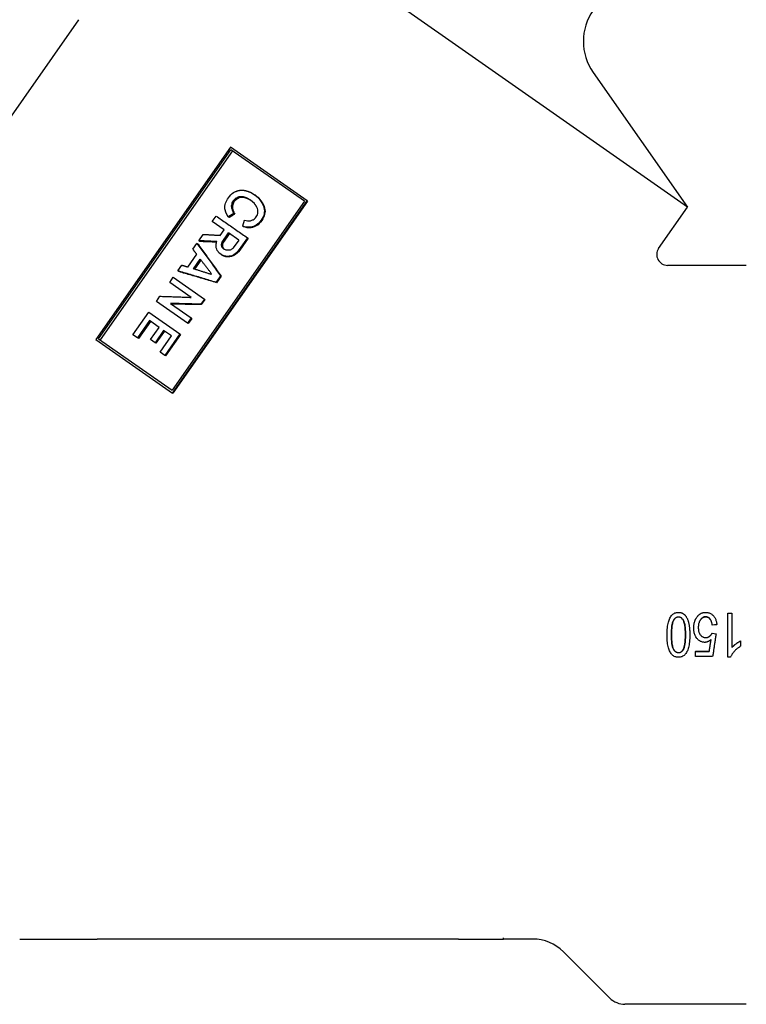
# Model space of a CAD drawing. Header units: millimetres. Extents: x -24 to 3572, y -10 to 482.
# Tile 2 of 26: x 196 to 262, y 179 to 269. Entities that reach past the tile are written whole.
import ezdxf

# ---------------------------------------------------------------- set-up
doc = ezdxf.new("R2010")
doc.units = ezdxf.units.MM
doc.layers.add('DETAIL', color=2, linetype='Continuous')

msp = doc.modelspace()

# ---------------------------------------------------------------- linework, layer by layer
at = {"layer": 'DETAIL'}
for p, q in [((257.01, 252.064), (211.547, 283.898)), ((183.52, 244.308), (201.031, 269.316)), ((248.336, 264.452), (257.01, 252.064)), ((214.96, 257.592), (202.57, 239.898)), ((202.834, 239.95), (215.01, 257.338)), ((222.029, 252.643), (214.96, 257.592)), ((221.763, 252.61), (215.01, 257.338)), ((215.149, 257.241), (202.973, 239.853)), ((214.636, 252.685), (214.701, 252.804)), ((214.701, 252.804), (214.776, 252.935)), ((214.776, 252.935), (214.862, 253.058)), ((214.862, 253.058), (214.989, 253.189)), ((214.989, 253.189), (215.108, 253.308)), ((215.108, 253.308), (215.252, 253.409)), ((215.252, 253.409), (215.419, 253.493)), ((215.383, 252.821), (215.302, 252.732)), ((215.459, 252.878), (215.383, 252.821)), ((215.48, 252.753), (215.383, 252.821)), ((215.569, 252.93), (215.459, 252.878)), ((215.556, 252.811), (215.459, 252.878)), ((215.556, 252.811), (215.48, 252.753)), ((215.665, 252.863), (215.556, 252.811)), ((215.656, 252.979), (215.569, 252.93)), ((215.665, 252.863), (215.569, 252.93)), ((215.748, 253.006), (215.656, 252.979)), ((215.752, 252.912), (215.656, 252.979)), ((215.752, 252.912), (215.665, 252.863)), ((215.844, 253.013), (215.748, 253.006)), ((215.843, 252.94), (215.748, 253.006)), ((215.843, 252.94), (215.752, 252.912)), ((215.938, 252.947), (215.843, 252.94)), ((215.927, 253.028), (215.844, 253.013)), ((215.938, 252.947), (215.844, 253.013)), ((216.02, 252.963), (215.927, 253.028)), ((216.02, 252.963), (215.938, 252.947)), ((216.224, 252.948), (216.134, 253.011)), ((216.459, 252.875), (216.373, 252.935)), ((216.812, 252.702), (216.607, 252.827)), ((216.69, 252.769), (216.607, 252.827)), ((216.883, 253.404), (217.186, 253.21)), ((217.186, 253.21), (217.325, 253.094)), ((217.265, 253.154), (217.186, 253.21)), ((217.265, 253.154), (217.402, 253.04)), ((217.325, 253.094), (217.476, 252.97)), ((217.402, 253.04), (217.551, 252.918)), ((217.476, 252.97), (217.598, 252.829)), ((217.551, 252.918), (217.476, 252.97)), ((217.551, 252.918), (217.67, 252.779)), ((217.67, 252.779), (217.598, 252.829)), ((221.763, 252.61), (209.588, 235.222)), ((209.639, 234.948), (222.029, 252.643)), ((222.047, 252.63), (209.657, 234.935)), ((214.448, 252.028), (214.456, 252.169)), ((214.457, 251.912), (214.448, 252.028)), ((214.456, 252.169), (214.476, 252.302)), ((214.476, 252.302), (214.509, 252.425)), ((214.509, 252.425), (214.562, 252.553)), ((214.562, 252.553), (214.636, 252.685)), ((215.062, 252.258), (215.043, 252.18)), ((215.043, 252.18), (215.048, 252.084)), ((215.139, 252.112), (215.043, 252.18)), ((215.048, 252.084), (215.063, 252.001)), ((215.144, 252.018), (215.048, 252.084)), ((215.077, 252.358), (215.062, 252.258)), ((215.158, 252.191), (215.062, 252.258)), ((215.063, 252.001), (215.077, 251.917)), ((215.104, 252.449), (215.077, 252.358)), ((215.174, 252.289), (215.077, 252.358)), ((215.077, 251.917), (215.123, 251.775)), ((215.171, 251.852), (215.077, 251.917)), ((215.152, 252.544), (215.104, 252.449)), ((215.202, 252.38), (215.104, 252.449)), ((215.158, 252.191), (215.139, 252.112)), ((215.139, 252.112), (215.144, 252.018)), ((215.144, 252.018), (215.157, 251.935)), ((215.221, 252.642), (215.152, 252.544)), ((215.25, 252.475), (215.152, 252.544)), ((215.157, 251.935), (215.171, 251.852)), ((215.174, 252.289), (215.158, 252.191)), ((215.202, 252.38), (215.174, 252.289)), ((215.25, 252.475), (215.202, 252.38)), ((215.302, 252.732), (215.221, 252.642)), ((215.319, 252.573), (215.221, 252.642)), ((215.319, 252.573), (215.25, 252.475)), ((215.4, 252.663), (215.319, 252.573)), ((215.48, 252.753), (215.4, 252.663)), ((216.85, 252.671), (216.69, 252.769)), ((217, 252.552), (216.812, 252.702)), ((217.167, 252.398), (217, 252.552)), ((217.442, 251.949), (217.386, 252.079)), ((217.477, 251.814), (217.442, 251.949)), ((217.781, 252.628), (217.712, 252.677)), ((217.884, 252.465), (217.817, 252.511)), ((217.884, 252.465), (217.974, 252.31)), ((217.91, 252.355), (217.995, 252.185)), ((217.974, 252.31), (217.91, 252.355)), ((217.995, 252.185), (218.045, 252.021)), ((218.056, 252.142), (217.995, 252.185)), ((218.045, 252.021), (218.072, 251.874)), ((218.105, 251.979), (218.045, 252.021)), ((218.056, 252.142), (218.105, 251.979)), ((218.105, 251.979), (218.13, 251.833)), ((222.047, 252.63), (222.029, 252.643)), ((254.351, 248.267), (257.01, 252.064)), ((213.295, 250.744), (213.649, 251.249)), ((214.846, 251.108), (214.755, 251.172)), ((215.123, 251.775), (215.174, 251.666)), ((215.215, 251.711), (215.123, 251.775)), ((215.174, 251.666), (215.221, 251.578)), ((215.264, 251.603), (215.174, 251.666)), ((215.215, 251.711), (215.264, 251.603)), ((215.221, 251.578), (215.269, 251.49)), ((215.264, 251.603), (215.31, 251.516)), ((215.357, 251.428), (215.269, 251.49)), ((215.31, 251.516), (215.357, 251.428)), ((217.141, 250.967), (217.197, 251.02)), ((217.197, 251.02), (217.282, 251.088)), ((217.282, 251.088), (217.342, 251.175)), ((217.342, 251.175), (217.403, 251.261)), ((217.403, 251.261), (217.438, 251.364)), ((217.438, 251.364), (217.474, 251.468)), ((217.474, 251.468), (217.488, 251.568)), ((217.487, 251.697), (217.477, 251.814)), ((217.488, 251.568), (217.487, 251.697)), ((217.88, 251.018), (217.789, 250.862)), ((217.962, 251.163), (217.88, 251.018)), ((218.016, 251.125), (217.933, 250.981)), ((218.024, 251.303), (217.962, 251.163)), ((218.016, 251.125), (217.962, 251.163)), ((218.077, 251.265), (218.016, 251.125)), ((218.051, 251.448), (218.024, 251.303)), ((218.077, 251.265), (218.024, 251.303)), ((218.079, 251.594), (218.051, 251.448)), ((218.072, 251.874), (218.086, 251.736)), ((218.13, 251.833), (218.072, 251.874)), ((218.106, 251.41), (218.077, 251.265)), ((218.086, 251.736), (218.079, 251.594)), ((218.135, 251.555), (218.079, 251.594)), ((218.143, 251.696), (218.086, 251.736)), ((218.135, 251.555), (218.106, 251.41)), ((218.13, 251.833), (218.143, 251.696)), ((218.143, 251.696), (218.135, 251.555)), ((214.379, 249.985), (213.295, 250.744)), ((216.261, 250.263), (216.091, 250.309)), ((216.159, 250.261), (216.091, 250.309)), ((216.327, 250.217), (216.159, 250.261)), ((216.453, 250.221), (216.261, 250.263)), ((216.327, 250.217), (216.261, 250.263)), ((216.262, 250.868), (216.407, 250.839)), ((216.516, 250.176), (216.327, 250.217)), ((216.407, 250.839), (216.532, 250.807)), ((216.628, 250.208), (216.453, 250.221)), ((216.516, 250.176), (216.453, 250.221)), ((216.689, 250.165), (216.516, 250.176)), ((216.532, 250.807), (216.661, 250.808)), ((216.8, 250.216), (216.628, 250.208)), ((216.689, 250.165), (216.628, 250.208)), ((216.661, 250.808), (216.8, 250.821)), ((216.859, 250.174), (216.689, 250.165)), ((216.8, 250.821), (216.863, 250.832)), ((216.947, 250.241), (216.8, 250.216)), ((216.859, 250.174), (216.8, 250.216)), ((217.005, 250.2), (216.859, 250.174)), ((216.863, 250.832), (216.922, 250.864)), ((216.922, 250.864), (216.993, 250.887)), ((217.09, 250.287), (216.947, 250.241)), ((217.005, 250.2), (216.947, 250.241)), ((216.993, 250.887), (217.065, 250.91)), ((217.147, 250.248), (217.005, 250.2)), ((217.065, 250.91), (217.141, 250.967)), ((217.221, 250.343), (217.09, 250.287)), ((217.147, 250.248), (217.09, 250.287)), ((217.277, 250.304), (217.147, 250.248)), ((217.34, 250.406), (217.221, 250.343)), ((217.277, 250.304), (217.221, 250.343)), ((217.395, 250.368), (217.277, 250.304)), ((217.455, 250.491), (217.34, 250.406)), ((217.395, 250.368), (217.34, 250.406)), ((217.509, 250.453), (217.395, 250.368)), ((217.566, 250.597), (217.455, 250.491)), ((217.509, 250.453), (217.455, 250.491)), ((217.619, 250.559), (217.509, 250.453)), ((217.673, 250.723), (217.566, 250.597)), ((217.619, 250.559), (217.566, 250.597)), ((217.726, 250.686), (217.619, 250.559)), ((217.789, 250.862), (217.673, 250.723)), ((217.842, 250.825), (217.726, 250.686)), ((217.842, 250.825), (217.789, 250.862)), ((217.933, 250.981), (217.842, 250.825)), ((212.055, 248.972), (212.468, 249.563)), ((214.017, 249.468), (214.379, 249.985)), ((214.21, 248.856), (214.796, 249.693)), ((214.875, 249.638), (214.289, 248.801)), ((215.734, 249.036), (214.796, 249.693)), ((216.53, 249.25), (215.763, 248.154)), ((216.585, 249.211), (215.818, 248.116)), ((216.585, 249.211), (216.53, 249.25)), ((211.512, 248.197), (211.882, 248.726)), ((211.987, 248.652), (211.882, 248.726)), ((212.16, 248.898), (212.055, 248.972)), ((213.643, 248.594), (213.649, 248.681)), ((213.649, 248.498), (213.643, 248.594)), ((213.643, 248.411), (213.649, 248.498)), ((213.657, 248.327), (213.643, 248.411)), ((213.649, 248.681), (213.673, 248.793)), ((213.681, 248.256), (213.657, 248.327)), ((213.673, 248.793), (213.708, 248.896)), ((214.149, 248.533), (214.15, 248.587)), ((214.226, 248.479), (214.149, 248.533)), ((214.169, 248.482), (214.149, 248.533)), ((214.15, 248.587), (214.152, 248.641)), ((214.152, 248.641), (214.162, 248.707)), ((214.229, 248.587), (214.152, 248.641)), ((214.162, 248.707), (214.171, 248.774)), ((214.245, 248.429), (214.169, 248.482)), ((214.176, 248.441), (214.169, 248.482)), ((214.171, 248.774), (214.21, 248.856)), ((214.25, 248.719), (214.171, 248.774)), ((214.252, 248.388), (214.176, 248.441)), ((214.212, 248.36), (214.176, 248.441)), ((214.289, 248.801), (214.21, 248.856)), ((214.286, 248.308), (214.212, 248.36)), ((214.256, 248.293), (214.212, 248.36)), ((214.227, 248.533), (214.226, 248.479)), ((214.226, 248.479), (214.245, 248.429)), ((214.229, 248.587), (214.227, 248.533)), ((214.24, 248.652), (214.229, 248.587)), ((214.25, 248.719), (214.24, 248.652)), ((214.245, 248.429), (214.252, 248.388)), ((214.289, 248.801), (214.25, 248.719)), ((214.252, 248.388), (214.286, 248.308)), ((214.33, 248.241), (214.256, 248.293)), ((214.334, 248.22), (214.256, 248.293)), ((214.286, 248.308), (214.33, 248.241)), ((215.179, 248.27), (215.133, 248.229)), ((215.226, 248.311), (215.179, 248.27)), ((215.734, 249.036), (215.226, 248.311)), ((254.33, 248.267), (254.351, 248.267)), ((211.03, 246.553), (211.858, 247.735)), ((213.703, 248.184), (213.681, 248.256)), ((213.755, 248.075), (213.703, 248.184)), ((213.828, 247.969), (213.755, 248.075)), ((213.9, 247.863), (213.828, 247.969)), ((213.978, 247.79), (213.9, 247.863)), ((214.114, 247.696), (213.978, 247.79)), ((214.292, 247.608), (214.114, 247.696)), ((214.184, 247.646), (214.114, 247.696)), ((214.359, 247.56), (214.184, 247.646)), ((214.487, 247.544), (214.292, 247.608)), ((214.359, 247.56), (214.292, 247.608)), ((214.33, 248.241), (214.376, 248.198)), ((214.441, 248.163), (214.334, 248.22)), ((214.551, 247.499), (214.359, 247.56)), ((214.557, 248.118), (214.441, 248.163)), ((214.551, 247.499), (214.487, 247.544)), ((214.691, 248.098), (214.557, 248.118)), ((214.82, 248.099), (214.691, 248.098)), ((214.855, 247.543), (214.695, 247.526)), ((214.757, 247.483), (214.695, 247.526)), ((214.915, 247.501), (214.757, 247.483)), ((214.925, 248.118), (214.82, 248.099)), ((215.002, 247.569), (214.855, 247.543)), ((214.915, 247.501), (214.855, 247.543)), ((215.061, 247.528), (214.915, 247.501)), ((214.985, 248.15), (214.925, 248.118)), ((215.035, 248.169), (214.985, 248.15)), ((215.145, 247.615), (215.002, 247.569)), ((215.061, 247.528), (215.002, 247.569)), ((215.094, 248.201), (215.035, 248.169)), ((215.202, 247.575), (215.061, 247.528)), ((215.133, 248.229), (215.094, 248.201)), ((215.272, 247.691), (215.145, 247.615)), ((215.202, 247.575), (215.145, 247.615)), ((215.329, 247.652), (215.202, 247.575)), ((215.4, 247.767), (215.272, 247.691)), ((215.455, 247.728), (215.329, 247.652)), ((215.532, 247.876), (215.4, 247.767)), ((215.455, 247.728), (215.4, 247.767)), ((215.587, 247.838), (215.455, 247.728)), ((215.639, 248.003), (215.532, 247.876)), ((215.587, 247.838), (215.532, 247.876)), ((215.693, 247.965), (215.587, 247.838)), ((215.763, 248.154), (215.639, 248.003)), ((215.693, 247.965), (215.639, 248.003)), ((215.818, 248.116), (215.693, 247.965)), ((215.818, 248.116), (215.763, 248.154)), ((210.116, 246.203), (210.487, 246.733)), ((211.552, 246.39), (212.181, 247.289)), ((212.251, 247.197), (211.661, 246.356)), ((262.421, 246.708), (255.18, 246.708)), ((209.375, 245.145), (209.702, 245.613)), ((209.702, 245.613), (212.562, 243.61)), ((210.221, 246.13), (210.116, 246.203)), ((213.216, 245.94), (213.173, 245.879)), ((214.062, 245.751), (213.64, 245.148)), ((214.117, 245.713), (213.695, 245.11)), ((214.117, 245.713), (214.062, 245.751)), ((211.356, 243.758), (209.375, 245.145)), ((213.695, 245.11), (213.64, 245.148)), ((208.152, 243.398), (208.479, 243.865)), ((211.025, 241.386), (208.152, 243.398)), ((209.449, 243.205), (211.361, 241.866)), ((212.562, 243.61), (212.226, 243.13)), ((212.281, 243.092), (212.226, 243.13)), ((212.617, 243.572), (212.281, 243.092)), ((212.617, 243.572), (212.562, 243.61)), ((205.985, 240.33), (207.441, 242.41)), ((207.441, 242.41), (210.314, 240.398)), ((207.522, 241.62), (206.41, 240.032)), ((207.619, 241.551), (206.508, 239.964)), ((208.401, 241.004), (207.522, 241.62)), ((211.361, 241.866), (211.025, 241.386)), ((211.079, 241.348), (211.025, 241.386)), ((211.415, 241.828), (211.079, 241.348)), ((211.415, 241.828), (211.361, 241.866)), ((206.41, 240.032), (205.985, 240.33)), ((207.617, 239.884), (208.401, 241.004)), ((208.819, 240.711), (208.035, 239.592)), ((208.894, 240.659), (208.11, 239.539)), ((208.493, 238.721), (209.535, 240.21)), ((209.535, 240.21), (208.819, 240.711)), ((210.314, 240.398), (208.926, 238.417)), ((210.368, 240.36), (208.981, 238.379)), ((210.368, 240.36), (210.314, 240.398)), ((202.57, 239.898), (209.639, 234.948)), ((202.834, 239.95), (209.588, 235.222)), ((206.508, 239.964), (206.41, 240.032)), ((208.035, 239.592), (207.617, 239.884)), ((208.11, 239.539), (208.035, 239.592)), ((208.926, 238.417), (208.493, 238.721)), ((208.981, 238.379), (208.926, 238.417)), ((209.657, 234.935), (209.639, 234.948)), ((260.711, 210.638), (260.711, 214.71)), ((260.711, 214.71), (261.104, 214.71)), ((261.104, 214.71), (261.104, 211.537)), ((259.705, 213.647), (259.293, 213.603)), ((259.705, 213.633), (259.293, 213.59)), ((259.293, 213.59), (259.293, 213.603)), ((259.705, 213.633), (259.705, 213.647)), ((259.266, 212.852), (259.635, 212.79)), ((261.888, 212.145), (261.888, 212.137)), ((261.888, 212.137), (261.888, 211.655)), ((256.616, 211.359), (256.616, 211.339)), ((257.735, 211.204), (259.01, 211.204)), ((257.735, 211.204), (257.735, 211.182)), ((257.735, 211.182), (259.01, 211.182)), ((257.735, 210.706), (257.735, 211.182)), ((259.01, 211.204), (259.01, 211.182)), ((259.324, 210.706), (257.735, 210.706)), ((260.964, 210.638), (260.711, 210.638)), ((195.576, 184.708), (202.699, 184.708)), ((235.955, 184.708), (202.699, 184.708)), ((235.955, 184.708), (240.076, 184.708)), ((240.076, 184.708), (240.076, 184.812)), ((242.776, 184.708), (240.076, 184.708)), ((245.604, 183.536), (249.847, 179.294)), ((262.421, 178.708), (251.261, 178.708))]:
    msp.add_line(p, q, dxfattribs=at)
at = {"layer": 'DETAIL', "flags": 128}
for points in [[(215.419, 253.493), (215.426, 253.497), (215.434, 253.5), (215.441, 253.503), (215.449, 253.506), (215.456, 253.509), (215.464, 253.512), (215.471, 253.516), (215.479, 253.519), (215.486, 253.522), (215.494, 253.525), (215.501, 253.528), (215.509, 253.532), (215.516, 253.535), (215.524, 253.538), (215.531, 253.541), (215.539, 253.544), (215.546, 253.547), (215.554, 253.551), (215.561, 253.554), (215.569, 253.557), (215.576, 253.56), (215.584, 253.563), (215.591, 253.566), (215.599, 253.57)], [(215.599, 253.57), (215.606, 253.571), (215.613, 253.573), (215.621, 253.575), (215.628, 253.577), (215.635, 253.578), (215.643, 253.58), (215.65, 253.582), (215.657, 253.584), (215.664, 253.585), (215.672, 253.587), (215.679, 253.589), (215.686, 253.591), (215.694, 253.592), (215.701, 253.594), (215.708, 253.596), (215.715, 253.598), (215.723, 253.599), (215.73, 253.601), (215.737, 253.603), (215.745, 253.605), (215.752, 253.606), (215.759, 253.608), (215.766, 253.61), (215.774, 253.612)], [(215.774, 253.612), (215.783, 253.612), (215.791, 253.613), (215.8, 253.614), (215.809, 253.615), (215.818, 253.615), (215.827, 253.616), (215.835, 253.617), (215.844, 253.618), (215.853, 253.618), (215.862, 253.619), (215.871, 253.62), (215.879, 253.62), (215.888, 253.621), (215.897, 253.622), (215.906, 253.623), (215.914, 253.623), (215.923, 253.624), (215.932, 253.625), (215.941, 253.625), (215.95, 253.626), (215.959, 253.627), (215.967, 253.628), (215.976, 253.628), (215.985, 253.629)], [(216.134, 253.011), (216.125, 253.012), (216.116, 253.013), (216.108, 253.013), (216.099, 253.014), (216.091, 253.015), (216.082, 253.015), (216.073, 253.016), (216.065, 253.017), (216.056, 253.017), (216.048, 253.018), (216.039, 253.019), (216.03, 253.02), (216.022, 253.02), (216.013, 253.021), (216.004, 253.022), (215.996, 253.022), (215.987, 253.023), (215.979, 253.024), (215.97, 253.025), (215.961, 253.025), (215.953, 253.026), (215.944, 253.027), (215.936, 253.027), (215.927, 253.028)], [(215.985, 253.629), (215.997, 253.628), (216.009, 253.627), (216.022, 253.626), (216.034, 253.625), (216.046, 253.625), (216.058, 253.624), (216.07, 253.623), (216.083, 253.622), (216.095, 253.621), (216.107, 253.62), (216.119, 253.619), (216.131, 253.618), (216.144, 253.617), (216.156, 253.616), (216.168, 253.615), (216.18, 253.614), (216.193, 253.614), (216.205, 253.613), (216.217, 253.612), (216.229, 253.611), (216.241, 253.61), (216.254, 253.609), (216.266, 253.608), (216.278, 253.607)], [(216.224, 252.948), (216.215, 252.949), (216.207, 252.949), (216.198, 252.95), (216.19, 252.951), (216.181, 252.951), (216.173, 252.952), (216.164, 252.952), (216.156, 252.953), (216.147, 252.954), (216.139, 252.954), (216.13, 252.955), (216.122, 252.956), (216.113, 252.956), (216.105, 252.957), (216.096, 252.957), (216.088, 252.958), (216.079, 252.959), (216.071, 252.959), (216.062, 252.96), (216.054, 252.961), (216.045, 252.961), (216.037, 252.962), (216.028, 252.962), (216.02, 252.963)], [(216.373, 252.935), (216.363, 252.939), (216.353, 252.942), (216.343, 252.945), (216.333, 252.948), (216.323, 252.951), (216.313, 252.954), (216.303, 252.958), (216.293, 252.961), (216.283, 252.964), (216.273, 252.967), (216.263, 252.97), (216.253, 252.973), (216.243, 252.976), (216.233, 252.98), (216.223, 252.983), (216.213, 252.986), (216.203, 252.989), (216.193, 252.992), (216.183, 252.995), (216.173, 252.999), (216.163, 253.002), (216.153, 253.005), (216.144, 253.008), (216.134, 253.011)], [(216.459, 252.875), (216.449, 252.878), (216.44, 252.881), (216.43, 252.884), (216.42, 252.887), (216.41, 252.89), (216.4, 252.893), (216.391, 252.896), (216.381, 252.899), (216.371, 252.902), (216.361, 252.905), (216.351, 252.908), (216.342, 252.911), (216.332, 252.914), (216.322, 252.917), (216.312, 252.921), (216.302, 252.924), (216.292, 252.927), (216.283, 252.93), (216.273, 252.933), (216.263, 252.936), (216.253, 252.939), (216.243, 252.942), (216.234, 252.945), (216.224, 252.948)], [(216.278, 253.607), (216.291, 253.604), (216.303, 253.6), (216.316, 253.597), (216.329, 253.593), (216.342, 253.589), (216.354, 253.586), (216.367, 253.582), (216.38, 253.579), (216.392, 253.575), (216.405, 253.572), (216.418, 253.568), (216.43, 253.565), (216.443, 253.561), (216.456, 253.558), (216.468, 253.554), (216.481, 253.551), (216.494, 253.547), (216.506, 253.544), (216.519, 253.54), (216.532, 253.537), (216.545, 253.533), (216.557, 253.529), (216.57, 253.526), (216.583, 253.522)], [(216.607, 252.827), (216.597, 252.831), (216.587, 252.836), (216.578, 252.841), (216.568, 252.845), (216.558, 252.85), (216.548, 252.854), (216.539, 252.859), (216.529, 252.863), (216.519, 252.868), (216.509, 252.872), (216.499, 252.877), (216.49, 252.881), (216.48, 252.886), (216.47, 252.89), (216.46, 252.895), (216.451, 252.899), (216.441, 252.904), (216.431, 252.908), (216.421, 252.913), (216.412, 252.917), (216.402, 252.922), (216.392, 252.926), (216.382, 252.931), (216.373, 252.935)], [(216.69, 252.769), (216.68, 252.773), (216.671, 252.778), (216.661, 252.782), (216.652, 252.786), (216.642, 252.791), (216.632, 252.795), (216.623, 252.8), (216.613, 252.804), (216.604, 252.809), (216.594, 252.813), (216.584, 252.817), (216.575, 252.822), (216.565, 252.826), (216.555, 252.831), (216.546, 252.835), (216.536, 252.839), (216.527, 252.844), (216.517, 252.848), (216.507, 252.853), (216.498, 252.857), (216.488, 252.861), (216.479, 252.866), (216.469, 252.87), (216.459, 252.875)], [(216.583, 253.522), (216.595, 253.517), (216.608, 253.513), (216.62, 253.508), (216.633, 253.503), (216.645, 253.498), (216.658, 253.493), (216.67, 253.488), (216.683, 253.483), (216.695, 253.478), (216.708, 253.473), (216.72, 253.468), (216.733, 253.463), (216.745, 253.458), (216.758, 253.453), (216.77, 253.448), (216.783, 253.443), (216.795, 253.438), (216.808, 253.433), (216.82, 253.429), (216.833, 253.424), (216.845, 253.419), (216.858, 253.414), (216.87, 253.409), (216.883, 253.404)], [(217.598, 252.829), (217.603, 252.823), (217.608, 252.817), (217.613, 252.81), (217.617, 252.804), (217.622, 252.797), (217.627, 252.791), (217.631, 252.785), (217.636, 252.778), (217.641, 252.772), (217.646, 252.766), (217.65, 252.759), (217.655, 252.753), (217.66, 252.747), (217.665, 252.74), (217.669, 252.734), (217.674, 252.727), (217.679, 252.721), (217.684, 252.715), (217.688, 252.708), (217.693, 252.702), (217.698, 252.696), (217.703, 252.689), (217.707, 252.683), (217.712, 252.677)], [(214.516, 251.686), (214.514, 251.696), (214.511, 251.705), (214.509, 251.715), (214.506, 251.724), (214.504, 251.733), (214.501, 251.743), (214.499, 251.752), (214.496, 251.762), (214.494, 251.771), (214.491, 251.78), (214.489, 251.79), (214.486, 251.799), (214.484, 251.809), (214.481, 251.818), (214.479, 251.827), (214.477, 251.837), (214.474, 251.846), (214.472, 251.856), (214.469, 251.865), (214.467, 251.874), (214.464, 251.884), (214.462, 251.893), (214.459, 251.903), (214.457, 251.912)], [(217.293, 252.236), (217.288, 252.243), (217.283, 252.25), (217.277, 252.256), (217.272, 252.263), (217.267, 252.27), (217.262, 252.277), (217.256, 252.283), (217.251, 252.29), (217.246, 252.297), (217.241, 252.303), (217.235, 252.31), (217.23, 252.317), (217.225, 252.324), (217.22, 252.33), (217.214, 252.337), (217.209, 252.344), (217.204, 252.351), (217.199, 252.357), (217.194, 252.364), (217.188, 252.371), (217.183, 252.377), (217.178, 252.384), (217.173, 252.391), (217.167, 252.398)], [(217.386, 252.079), (217.382, 252.086), (217.378, 252.092), (217.374, 252.099), (217.37, 252.106), (217.367, 252.112), (217.363, 252.119), (217.359, 252.125), (217.355, 252.132), (217.351, 252.138), (217.347, 252.145), (217.343, 252.151), (217.339, 252.158), (217.336, 252.164), (217.332, 252.171), (217.328, 252.177), (217.324, 252.184), (217.32, 252.19), (217.316, 252.197), (217.312, 252.203), (217.308, 252.21), (217.305, 252.217), (217.301, 252.223), (217.297, 252.23), (217.293, 252.236)], [(217.67, 252.779), (217.674, 252.773), (217.679, 252.767), (217.684, 252.76), (217.688, 252.754), (217.693, 252.748), (217.698, 252.741), (217.702, 252.735), (217.707, 252.729), (217.711, 252.723), (217.716, 252.716), (217.721, 252.71), (217.725, 252.704), (217.73, 252.698), (217.735, 252.691), (217.739, 252.685), (217.744, 252.679), (217.749, 252.672), (217.753, 252.666), (217.758, 252.66), (217.762, 252.654), (217.767, 252.647), (217.772, 252.641), (217.776, 252.635), (217.781, 252.628)], [(217.712, 252.677), (217.717, 252.67), (217.721, 252.663), (217.725, 252.656), (217.73, 252.649), (217.734, 252.642), (217.738, 252.635), (217.743, 252.628), (217.747, 252.621), (217.752, 252.615), (217.756, 252.608), (217.76, 252.601), (217.765, 252.594), (217.769, 252.587), (217.774, 252.58), (217.778, 252.573), (217.782, 252.566), (217.787, 252.559), (217.791, 252.553), (217.795, 252.546), (217.8, 252.539), (217.804, 252.532), (217.809, 252.525), (217.813, 252.518), (217.817, 252.511)], [(217.781, 252.628), (217.785, 252.622), (217.79, 252.615), (217.794, 252.608), (217.798, 252.601), (217.802, 252.594), (217.807, 252.588), (217.811, 252.581), (217.815, 252.574), (217.82, 252.567), (217.824, 252.56), (217.828, 252.553), (217.832, 252.547), (217.837, 252.54), (217.841, 252.533), (217.845, 252.526), (217.849, 252.519), (217.854, 252.513), (217.858, 252.506), (217.862, 252.499), (217.867, 252.492), (217.871, 252.485), (217.875, 252.478), (217.879, 252.472), (217.884, 252.465)], [(217.817, 252.511), (217.821, 252.505), (217.825, 252.498), (217.829, 252.492), (217.833, 252.485), (217.837, 252.479), (217.841, 252.472), (217.844, 252.466), (217.848, 252.459), (217.852, 252.453), (217.856, 252.446), (217.86, 252.44), (217.864, 252.433), (217.868, 252.426), (217.871, 252.42), (217.875, 252.413), (217.879, 252.407), (217.883, 252.4), (217.887, 252.394), (217.891, 252.387), (217.895, 252.381), (217.899, 252.374), (217.902, 252.368), (217.906, 252.361), (217.91, 252.355)], [(217.974, 252.31), (217.977, 252.303), (217.981, 252.296), (217.984, 252.289), (217.988, 252.282), (217.991, 252.275), (217.995, 252.268), (217.998, 252.261), (218.001, 252.254), (218.005, 252.247), (218.008, 252.24), (218.012, 252.233), (218.015, 252.226), (218.018, 252.219), (218.022, 252.212), (218.025, 252.205), (218.029, 252.198), (218.032, 252.191), (218.036, 252.184), (218.039, 252.177), (218.042, 252.17), (218.046, 252.163), (218.049, 252.156), (218.053, 252.149), (218.056, 252.142)], [(213.649, 251.249), (213.767, 251.166), (213.886, 251.084), (214.005, 251.002), (214.124, 250.919), (214.243, 250.836), (214.362, 250.754), (214.482, 250.671), (214.601, 250.588), (214.721, 250.505), (214.841, 250.422), (214.961, 250.339), (215.081, 250.255), (215.201, 250.172), (215.321, 250.089), (215.442, 250.005), (215.562, 249.921), (215.683, 249.838), (215.804, 249.754), (215.925, 249.67), (216.045, 249.586), (216.167, 249.502), (216.288, 249.418), (216.409, 249.334), (216.53, 249.25)], [(214.593, 251.486), (214.59, 251.494), (214.586, 251.503), (214.583, 251.511), (214.58, 251.519), (214.577, 251.528), (214.574, 251.536), (214.57, 251.544), (214.567, 251.553), (214.564, 251.561), (214.561, 251.57), (214.558, 251.578), (214.554, 251.586), (214.551, 251.595), (214.548, 251.603), (214.545, 251.611), (214.542, 251.62), (214.538, 251.628), (214.535, 251.636), (214.532, 251.645), (214.529, 251.653), (214.526, 251.661), (214.522, 251.67), (214.519, 251.678), (214.516, 251.686)], [(214.676, 251.318), (214.672, 251.325), (214.669, 251.332), (214.665, 251.339), (214.662, 251.346), (214.658, 251.353), (214.655, 251.36), (214.651, 251.367), (214.648, 251.374), (214.645, 251.381), (214.641, 251.388), (214.638, 251.395), (214.634, 251.402), (214.631, 251.409), (214.627, 251.416), (214.624, 251.423), (214.62, 251.43), (214.617, 251.437), (214.614, 251.444), (214.61, 251.451), (214.607, 251.458), (214.603, 251.465), (214.6, 251.472), (214.596, 251.479), (214.593, 251.486)], [(214.755, 251.172), (214.751, 251.178), (214.748, 251.184), (214.745, 251.19), (214.741, 251.196), (214.738, 251.202), (214.735, 251.208), (214.731, 251.214), (214.728, 251.22), (214.725, 251.227), (214.722, 251.233), (214.718, 251.239), (214.715, 251.245), (214.712, 251.251), (214.708, 251.257), (214.705, 251.263), (214.702, 251.269), (214.699, 251.276), (214.695, 251.282), (214.692, 251.288), (214.689, 251.294), (214.685, 251.3), (214.682, 251.306), (214.679, 251.312), (214.676, 251.318)], [(215.269, 251.49), (215.248, 251.476), (215.226, 251.463), (215.205, 251.45), (215.183, 251.437), (215.162, 251.423), (215.14, 251.41), (215.119, 251.397), (215.097, 251.384), (215.076, 251.37), (215.055, 251.357), (215.033, 251.344), (215.012, 251.331), (214.99, 251.317), (214.969, 251.304), (214.947, 251.291), (214.926, 251.278), (214.905, 251.264), (214.883, 251.251), (214.862, 251.238), (214.84, 251.225), (214.819, 251.211), (214.797, 251.198), (214.776, 251.185), (214.755, 251.172)], [(215.357, 251.428), (215.336, 251.415), (215.314, 251.401), (215.293, 251.388), (215.272, 251.375), (215.25, 251.361), (215.229, 251.348), (215.208, 251.335), (215.186, 251.321), (215.165, 251.308), (215.144, 251.295), (215.123, 251.281), (215.101, 251.268), (215.08, 251.255), (215.059, 251.241), (215.037, 251.228), (215.016, 251.214), (214.995, 251.201), (214.974, 251.188), (214.952, 251.174), (214.931, 251.161), (214.91, 251.148), (214.888, 251.134), (214.867, 251.121), (214.846, 251.108)], [(215.171, 251.852), (215.172, 251.846), (215.174, 251.84), (215.176, 251.834), (215.178, 251.828), (215.18, 251.822), (215.182, 251.816), (215.183, 251.811), (215.185, 251.805), (215.187, 251.799), (215.189, 251.793), (215.191, 251.787), (215.193, 251.781), (215.195, 251.775), (215.196, 251.77), (215.198, 251.764), (215.2, 251.758), (215.202, 251.752), (215.204, 251.746), (215.206, 251.74), (215.207, 251.734), (215.209, 251.729), (215.211, 251.723), (215.213, 251.717), (215.215, 251.711)], [(216.091, 250.309), (216.098, 250.332), (216.105, 250.355), (216.112, 250.378), (216.119, 250.402), (216.127, 250.425), (216.134, 250.448), (216.141, 250.472), (216.148, 250.495), (216.155, 250.518), (216.162, 250.541), (216.169, 250.565), (216.176, 250.588), (216.183, 250.611), (216.191, 250.635), (216.198, 250.658), (216.205, 250.681), (216.212, 250.705), (216.219, 250.728), (216.226, 250.751), (216.233, 250.774), (216.24, 250.798), (216.247, 250.821), (216.254, 250.844), (216.262, 250.868)], [(212.468, 249.563), (212.533, 249.559), (212.597, 249.555), (212.661, 249.551), (212.726, 249.548), (212.79, 249.544), (212.854, 249.54), (212.919, 249.536), (212.983, 249.532), (213.048, 249.528), (213.112, 249.525), (213.177, 249.521), (213.241, 249.517), (213.306, 249.513), (213.37, 249.509), (213.435, 249.505), (213.5, 249.501), (213.564, 249.497), (213.629, 249.493), (213.694, 249.489), (213.758, 249.485), (213.823, 249.481), (213.888, 249.477), (213.953, 249.472), (214.017, 249.468)], [(211.882, 248.726), (211.972, 248.603), (212.061, 248.48), (212.151, 248.357), (212.24, 248.234), (212.33, 248.111), (212.42, 247.987), (212.51, 247.864), (212.601, 247.74), (212.691, 247.616), (212.782, 247.493), (212.872, 247.369), (212.963, 247.245), (213.054, 247.121), (213.145, 246.997), (213.237, 246.873), (213.328, 246.748), (213.419, 246.624), (213.511, 246.499), (213.602, 246.375), (213.694, 246.25), (213.786, 246.126), (213.878, 246.001), (213.97, 245.876), (214.062, 245.751)], [(211.987, 248.652), (212.075, 248.531), (212.162, 248.41), (212.249, 248.288), (212.337, 248.166), (212.425, 248.044), (212.513, 247.922), (212.601, 247.8), (212.689, 247.678), (212.777, 247.556), (212.866, 247.434), (212.955, 247.311), (213.043, 247.189), (213.132, 247.066), (213.221, 246.944), (213.31, 246.821), (213.399, 246.698), (213.489, 246.575), (213.578, 246.452), (213.668, 246.329), (213.757, 246.206), (213.847, 246.083), (213.937, 245.96), (214.027, 245.836), (214.117, 245.713)], [(213.708, 248.896), (213.639, 248.9), (213.57, 248.903), (213.501, 248.906), (213.432, 248.909), (213.362, 248.913), (213.293, 248.916), (213.224, 248.919), (213.155, 248.923), (213.086, 248.926), (213.017, 248.929), (212.949, 248.932), (212.88, 248.935), (212.811, 248.938), (212.742, 248.942), (212.673, 248.945), (212.604, 248.948), (212.535, 248.951), (212.467, 248.954), (212.398, 248.957), (212.329, 248.96), (212.261, 248.963), (212.192, 248.966), (212.123, 248.969), (212.055, 248.972)], [(213.689, 248.841), (213.625, 248.844), (213.561, 248.846), (213.497, 248.849), (213.433, 248.851), (213.369, 248.854), (213.306, 248.856), (213.242, 248.859), (213.178, 248.861), (213.114, 248.864), (213.05, 248.866), (212.987, 248.868), (212.923, 248.871), (212.859, 248.873), (212.795, 248.876), (212.732, 248.878), (212.668, 248.88), (212.604, 248.883), (212.541, 248.885), (212.477, 248.887), (212.414, 248.89), (212.35, 248.892), (212.287, 248.894), (212.223, 248.896), (212.16, 248.898)], [(211.858, 247.735), (211.843, 247.754), (211.829, 247.774), (211.814, 247.793), (211.8, 247.812), (211.786, 247.831), (211.771, 247.851), (211.757, 247.87), (211.742, 247.889), (211.728, 247.908), (211.713, 247.928), (211.699, 247.947), (211.685, 247.966), (211.67, 247.985), (211.656, 248.004), (211.641, 248.024), (211.627, 248.043), (211.613, 248.062), (211.598, 248.081), (211.584, 248.101), (211.569, 248.12), (211.555, 248.139), (211.541, 248.158), (211.526, 248.177), (211.512, 248.197)], [(214.695, 247.526), (214.687, 247.527), (214.678, 247.528), (214.669, 247.529), (214.661, 247.529), (214.652, 247.53), (214.643, 247.531), (214.635, 247.532), (214.626, 247.532), (214.617, 247.533), (214.608, 247.534), (214.6, 247.535), (214.591, 247.535), (214.582, 247.536), (214.574, 247.537), (214.565, 247.537), (214.556, 247.538), (214.548, 247.539), (214.539, 247.54), (214.53, 247.54), (214.521, 247.541), (214.513, 247.542), (214.504, 247.543), (214.495, 247.543), (214.487, 247.544)], [(214.757, 247.483), (214.749, 247.484), (214.74, 247.484), (214.732, 247.485), (214.723, 247.486), (214.714, 247.486), (214.706, 247.487), (214.697, 247.488), (214.689, 247.488), (214.68, 247.489), (214.671, 247.49), (214.663, 247.49), (214.654, 247.491), (214.646, 247.492), (214.637, 247.492), (214.628, 247.493), (214.62, 247.494), (214.611, 247.494), (214.603, 247.495), (214.594, 247.496), (214.585, 247.496), (214.577, 247.497), (214.568, 247.498), (214.56, 247.498), (214.551, 247.499)], [(210.487, 246.733), (210.509, 246.725), (210.532, 246.718), (210.555, 246.71), (210.577, 246.703), (210.6, 246.695), (210.622, 246.688), (210.645, 246.681), (210.668, 246.673), (210.69, 246.666), (210.713, 246.658), (210.736, 246.651), (210.758, 246.643), (210.781, 246.636), (210.804, 246.628), (210.826, 246.621), (210.849, 246.613), (210.872, 246.606), (210.894, 246.598), (210.917, 246.591), (210.94, 246.583), (210.962, 246.576), (210.985, 246.568), (211.008, 246.561), (211.03, 246.553)], [(212.181, 247.289), (212.224, 247.233), (212.267, 247.177), (212.31, 247.121), (212.353, 247.065), (212.395, 247.009), (212.438, 246.952), (212.481, 246.896), (212.524, 246.84), (212.567, 246.784), (212.611, 246.728), (212.654, 246.672), (212.697, 246.616), (212.74, 246.559), (212.783, 246.503), (212.826, 246.447), (212.87, 246.391), (212.913, 246.334), (212.956, 246.278), (212.999, 246.222), (213.043, 246.166), (213.086, 246.109), (213.129, 246.053), (213.173, 245.997), (213.216, 245.94)], [(213.64, 245.148), (213.492, 245.193), (213.344, 245.238), (213.196, 245.283), (213.048, 245.328), (212.9, 245.372), (212.753, 245.417), (212.605, 245.461), (212.458, 245.505), (212.31, 245.55), (212.163, 245.594), (212.016, 245.638), (211.869, 245.682), (211.722, 245.726), (211.576, 245.77), (211.429, 245.814), (211.283, 245.857), (211.136, 245.901), (210.99, 245.945), (210.844, 245.988), (210.698, 246.031), (210.552, 246.074), (210.407, 246.118), (210.261, 246.161), (210.116, 246.203)], [(213.695, 245.11), (213.549, 245.154), (213.403, 245.197), (213.257, 245.24), (213.111, 245.283), (212.965, 245.326), (212.82, 245.369), (212.675, 245.412), (212.529, 245.455), (212.384, 245.498), (212.239, 245.541), (212.094, 245.584), (211.949, 245.626), (211.804, 245.669), (211.66, 245.711), (211.515, 245.753), (211.371, 245.796), (211.227, 245.838), (211.083, 245.88), (210.939, 245.922), (210.795, 245.964), (210.651, 246.005), (210.508, 246.047), (210.364, 246.088), (210.221, 246.13)], [(213.173, 245.879), (213.105, 245.9), (213.038, 245.922), (212.97, 245.943), (212.902, 245.965), (212.834, 245.986), (212.767, 246.007), (212.699, 246.029), (212.631, 246.05), (212.564, 246.072), (212.496, 246.093), (212.428, 246.114), (212.361, 246.136), (212.293, 246.157), (212.226, 246.178), (212.158, 246.2), (212.091, 246.221), (212.023, 246.242), (211.956, 246.263), (211.889, 246.285), (211.821, 246.306), (211.754, 246.327), (211.687, 246.348), (211.619, 246.369), (211.552, 246.39)], [(208.479, 243.865), (208.598, 243.861), (208.717, 243.857), (208.837, 243.853), (208.956, 243.849), (209.075, 243.845), (209.195, 243.841), (209.314, 243.837), (209.434, 243.833), (209.554, 243.828), (209.673, 243.824), (209.793, 243.819), (209.913, 243.815), (210.033, 243.81), (210.153, 243.806), (210.273, 243.801), (210.393, 243.797), (210.513, 243.792), (210.634, 243.787), (210.754, 243.782), (210.874, 243.778), (210.995, 243.773), (211.115, 243.768), (211.236, 243.763), (211.356, 243.758)], [(212.226, 243.13), (212.11, 243.133), (211.994, 243.137), (211.878, 243.14), (211.762, 243.144), (211.646, 243.147), (211.53, 243.15), (211.414, 243.154), (211.298, 243.157), (211.182, 243.16), (211.066, 243.163), (210.95, 243.167), (210.834, 243.17), (210.719, 243.173), (210.603, 243.176), (210.487, 243.179), (210.372, 243.182), (210.256, 243.185), (210.141, 243.188), (210.025, 243.191), (209.91, 243.194), (209.795, 243.197), (209.68, 243.199), (209.564, 243.202), (209.449, 243.205)], [(212.281, 243.092), (212.166, 243.094), (212.052, 243.097), (211.937, 243.099), (211.822, 243.102), (211.707, 243.104), (211.593, 243.106), (211.478, 243.109), (211.364, 243.111), (211.249, 243.113), (211.135, 243.115), (211.02, 243.118), (210.906, 243.12), (210.791, 243.122), (210.677, 243.124), (210.563, 243.126), (210.449, 243.128), (210.335, 243.13), (210.221, 243.132), (210.107, 243.134), (209.993, 243.136), (209.879, 243.138), (209.765, 243.14), (209.651, 243.141), (209.537, 243.143)], [(255.135, 212.709), (255.136, 212.884), (255.142, 213.049), (255.151, 213.207), (255.164, 213.355), (255.18, 213.495), (255.2, 213.626), (255.223, 213.749), (255.251, 213.863), (255.281, 213.97), (255.316, 214.07), (255.353, 214.164), (255.395, 214.252), (255.44, 214.333), (255.489, 214.408), (255.541, 214.477), (255.597, 214.54), (255.656, 214.596), (255.719, 214.644), (255.786, 214.685), (255.857, 214.718), (255.931, 214.744), (256.01, 214.763), (256.092, 214.774), (256.177, 214.778)], [(256.177, 214.778), (256.216, 214.777), (256.253, 214.775), (256.29, 214.771), (256.326, 214.766), (256.362, 214.76), (256.396, 214.752), (256.431, 214.742), (256.464, 214.731), (256.497, 214.719), (256.529, 214.705), (256.56, 214.69), (256.59, 214.673), (256.62, 214.655), (256.65, 214.636), (256.678, 214.615), (256.706, 214.592), (256.733, 214.568), (256.759, 214.543), (256.785, 214.516), (256.81, 214.488), (256.834, 214.458), (256.858, 214.427), (256.881, 214.395), (256.903, 214.361)], [(257.839, 214.287), (257.865, 214.327), (257.892, 214.365), (257.919, 214.402), (257.948, 214.437), (257.977, 214.47), (258.007, 214.501), (258.037, 214.531), (258.069, 214.559), (258.101, 214.586), (258.134, 214.611), (258.168, 214.634), (258.202, 214.655), (258.238, 214.675), (258.274, 214.692), (258.311, 214.709), (258.348, 214.723), (258.387, 214.736), (258.426, 214.747), (258.466, 214.756), (258.507, 214.764), (258.548, 214.77), (258.59, 214.774), (258.634, 214.777), (258.677, 214.778)], [(258.677, 214.778), (258.749, 214.776), (258.818, 214.769), (258.885, 214.758), (258.95, 214.743), (259.013, 214.724), (259.073, 214.7), (259.132, 214.673), (259.187, 214.64), (259.241, 214.604), (259.293, 214.563), (259.342, 214.518), (259.389, 214.469), (259.434, 214.416), (259.475, 214.36), (259.512, 214.302), (259.547, 214.24), (259.578, 214.176), (259.606, 214.109), (259.631, 214.039), (259.652, 213.966), (259.67, 213.89), (259.685, 213.812), (259.697, 213.731), (259.705, 213.647)], [(255.537, 212.709), (255.538, 212.871), (255.542, 213.024), (255.549, 213.167), (255.558, 213.301), (255.569, 213.426), (255.583, 213.541), (255.6, 213.648), (255.619, 213.744), (255.641, 213.832), (255.665, 213.91), (255.692, 213.979), (255.722, 214.039), (255.753, 214.092), (255.785, 214.14), (255.819, 214.184), (255.854, 214.223), (255.89, 214.257), (255.928, 214.287), (255.966, 214.313), (256.006, 214.333), (256.047, 214.349), (256.089, 214.361), (256.133, 214.368), (256.177, 214.37)], [(256.177, 214.346), (256.133, 214.344), (256.089, 214.337), (256.047, 214.325), (256.006, 214.31), (255.966, 214.289), (255.928, 214.264), (255.89, 214.235), (255.854, 214.201), (255.819, 214.163), (255.785, 214.12), (255.753, 214.072), (255.722, 214.02), (255.692, 213.961), (255.665, 213.893), (255.641, 213.816), (255.619, 213.729), (255.6, 213.634), (255.583, 213.529), (255.569, 213.416), (255.558, 213.293), (255.549, 213.16), (255.542, 213.019), (255.538, 212.869), (255.537, 212.709)], [(256.177, 214.37), (256.222, 214.368), (256.265, 214.361), (256.308, 214.349), (256.349, 214.333), (256.388, 214.313), (256.427, 214.288), (256.464, 214.258), (256.501, 214.224), (256.535, 214.185), (256.569, 214.141), (256.602, 214.093), (256.633, 214.041), (256.663, 213.981), (256.689, 213.912), (256.714, 213.834), (256.736, 213.747), (256.755, 213.65), (256.771, 213.543), (256.786, 213.428), (256.797, 213.303), (256.806, 213.168), (256.812, 213.025), (256.816, 212.872), (256.818, 212.709)], [(256.818, 212.709), (256.816, 212.869), (256.812, 213.02), (256.806, 213.162), (256.797, 213.294), (256.786, 213.417), (256.771, 213.531), (256.755, 213.636), (256.736, 213.731), (256.714, 213.818), (256.689, 213.895), (256.663, 213.963), (256.633, 214.021), (256.602, 214.073), (256.569, 214.121), (256.535, 214.163), (256.501, 214.202), (256.464, 214.235), (256.427, 214.265), (256.388, 214.29), (256.349, 214.31), (256.308, 214.326), (256.265, 214.337), (256.222, 214.344), (256.177, 214.346)], [(256.903, 214.361), (256.929, 214.317), (256.954, 214.271), (256.977, 214.223), (257, 214.173), (257.021, 214.121), (257.042, 214.066), (257.061, 214.01), (257.079, 213.951), (257.096, 213.889), (257.112, 213.826), (257.127, 213.761), (257.141, 213.693), (257.153, 213.623), (257.165, 213.551), (257.175, 213.477), (257.185, 213.4), (257.193, 213.321), (257.2, 213.241), (257.206, 213.158), (257.211, 213.072), (257.215, 212.985), (257.218, 212.895), (257.219, 212.803), (257.22, 212.709)], [(257.586, 213.331), (257.586, 213.377), (257.588, 213.422), (257.59, 213.467), (257.593, 213.511), (257.597, 213.555), (257.602, 213.598), (257.607, 213.641), (257.614, 213.683), (257.621, 213.725), (257.63, 213.766), (257.639, 213.807), (257.649, 213.847), (257.66, 213.886), (257.672, 213.925), (257.685, 213.964), (257.698, 214.002), (257.713, 214.039), (257.728, 214.076), (257.744, 214.113), (257.762, 214.148), (257.78, 214.184), (257.798, 214.218), (257.818, 214.253), (257.839, 214.287)], [(258.677, 214.37), (258.631, 214.368), (258.585, 214.362), (258.541, 214.353), (258.498, 214.34), (258.456, 214.323), (258.416, 214.302), (258.377, 214.277), (258.339, 214.249), (258.302, 214.217), (258.266, 214.181), (258.232, 214.141), (258.199, 214.098), (258.168, 214.051), (258.139, 214.002), (258.113, 213.951), (258.09, 213.897), (258.07, 213.841), (258.052, 213.782), (258.037, 213.721), (258.025, 213.657), (258.016, 213.591), (258.009, 213.522), (258.005, 213.451), (258.004, 213.377)], [(258.677, 214.346), (258.631, 214.344), (258.586, 214.338), (258.541, 214.329), (258.499, 214.316), (258.457, 214.3), (258.417, 214.279), (258.377, 214.255), (258.339, 214.227), (258.303, 214.196), (258.267, 214.161), (258.233, 214.122), (258.2, 214.079), (258.169, 214.034), (258.14, 213.986), (258.114, 213.935), (258.091, 213.882), (258.071, 213.827), (258.053, 213.769), (258.038, 213.709), (258.026, 213.647), (258.016, 213.582), (258.009, 213.514), (258.005, 213.445), (258.004, 213.373)], [(259.293, 213.603), (259.285, 213.666), (259.275, 213.726), (259.263, 213.783), (259.249, 213.838), (259.234, 213.89), (259.217, 213.939), (259.199, 213.985), (259.179, 214.029), (259.157, 214.071), (259.133, 214.109), (259.108, 214.145), (259.081, 214.178), (259.053, 214.209), (259.024, 214.237), (258.994, 214.262), (258.963, 214.285), (258.93, 214.305), (258.897, 214.322), (258.863, 214.337), (258.828, 214.349), (258.792, 214.358), (258.755, 214.365), (258.716, 214.369), (258.677, 214.37)], [(259.293, 213.59), (259.285, 213.652), (259.275, 213.711), (259.263, 213.767), (259.249, 213.821), (259.234, 213.872), (259.217, 213.921), (259.199, 213.967), (259.179, 214.01), (259.157, 214.051), (259.133, 214.089), (259.108, 214.124), (259.081, 214.157), (259.053, 214.187), (259.024, 214.215), (258.994, 214.24), (258.963, 214.262), (258.93, 214.282), (258.897, 214.299), (258.863, 214.313), (258.828, 214.325), (258.792, 214.334), (258.755, 214.341), (258.716, 214.345), (258.677, 214.346)], [(258.58, 212.016), (258.511, 212.019), (258.444, 212.027), (258.379, 212.039), (258.316, 212.057), (258.254, 212.08), (258.194, 212.108), (258.137, 212.142), (258.08, 212.18), (258.026, 212.223), (257.974, 212.272), (257.923, 212.326), (257.874, 212.384), (257.828, 212.447), (257.786, 212.513), (257.748, 212.582), (257.714, 212.653), (257.684, 212.728), (257.658, 212.805), (257.636, 212.886), (257.618, 212.969), (257.604, 213.055), (257.594, 213.144), (257.588, 213.236), (257.586, 213.331)], [(258.004, 213.377), (258.005, 213.308), (258.009, 213.24), (258.015, 213.175), (258.024, 213.113), (258.036, 213.053), (258.05, 212.995), (258.067, 212.941), (258.087, 212.888), (258.109, 212.838), (258.134, 212.791), (258.161, 212.746), (258.191, 212.703), (258.223, 212.664), (258.257, 212.628), (258.292, 212.595), (258.329, 212.566), (258.368, 212.54), (258.408, 212.518), (258.45, 212.499), (258.493, 212.483), (258.538, 212.471), (258.585, 212.463), (258.633, 212.457), (258.683, 212.456)], [(256.177, 210.638), (256.094, 210.641), (256.013, 210.652), (255.936, 210.671), (255.863, 210.696), (255.793, 210.729), (255.726, 210.769), (255.663, 210.816), (255.604, 210.869), (255.548, 210.929), (255.496, 210.996), (255.449, 211.068), (255.404, 211.148), (255.364, 211.233), (255.326, 211.324), (255.292, 211.422), (255.26, 211.525), (255.232, 211.635), (255.206, 211.75), (255.184, 211.876), (255.166, 212.015), (255.153, 212.168), (255.143, 212.335), (255.137, 212.515), (255.135, 212.709)], [(255.537, 212.709), (255.538, 212.549), (255.542, 212.398), (255.549, 212.257), (255.558, 212.124), (255.569, 212.001), (255.583, 211.887), (255.6, 211.783), (255.619, 211.687), (255.641, 211.601), (255.665, 211.524), (255.692, 211.456), (255.722, 211.397), (255.753, 211.345), (255.786, 211.298), (255.819, 211.255), (255.854, 211.217), (255.891, 211.183), (255.928, 211.154), (255.967, 211.129), (256.007, 211.109), (256.049, 211.093), (256.091, 211.082), (256.135, 211.075), (256.18, 211.073)], [(256.18, 211.049), (256.135, 211.051), (256.091, 211.058), (256.049, 211.069), (256.007, 211.085), (255.967, 211.106), (255.928, 211.131), (255.891, 211.161), (255.854, 211.195), (255.819, 211.234), (255.786, 211.277), (255.753, 211.325), (255.722, 211.378), (255.692, 211.437), (255.665, 211.506), (255.641, 211.585), (255.619, 211.672), (255.6, 211.769), (255.583, 211.875), (255.569, 211.991), (255.558, 212.116), (255.549, 212.25), (255.542, 212.394), (255.538, 212.547), (255.537, 212.709)], [(257.22, 212.709), (257.218, 212.534), (257.213, 212.367), (257.204, 212.208), (257.191, 212.059), (257.174, 211.918), (257.154, 211.787), (257.13, 211.664), (257.103, 211.549), (257.072, 211.443), (257.037, 211.343), (256.999, 211.249), (256.957, 211.161), (256.912, 211.08), (256.863, 211.005), (256.811, 210.936), (256.755, 210.874), (256.696, 210.819), (256.633, 210.771), (256.566, 210.73), (256.496, 210.697), (256.421, 210.671), (256.344, 210.653), (256.262, 210.642), (256.177, 210.638)], [(256.616, 211.359), (256.633, 211.391), (256.648, 211.424), (256.664, 211.46), (256.678, 211.498), (256.691, 211.538), (256.704, 211.58), (256.717, 211.625), (256.728, 211.672), (256.739, 211.72), (256.749, 211.771), (256.759, 211.824), (256.767, 211.879), (256.775, 211.937), (256.783, 211.996), (256.789, 212.058), (256.795, 212.122), (256.8, 212.188), (256.805, 212.256), (256.809, 212.326), (256.812, 212.398), (256.814, 212.473), (256.816, 212.549), (256.817, 212.628), (256.818, 212.709)], [(256.818, 212.709), (256.817, 212.627), (256.816, 212.547), (256.814, 212.469), (256.812, 212.394), (256.809, 212.32), (256.805, 212.249), (256.8, 212.18), (256.795, 212.113), (256.789, 212.048), (256.783, 211.986), (256.775, 211.925), (256.767, 211.867), (256.759, 211.811), (256.749, 211.757), (256.739, 211.706), (256.728, 211.656), (256.717, 211.609), (256.704, 211.564), (256.691, 211.521), (256.678, 211.48), (256.664, 211.442), (256.648, 211.405), (256.633, 211.371), (256.616, 211.339)], [(259.183, 212.27), (259.159, 212.249), (259.135, 212.23), (259.111, 212.211), (259.086, 212.193), (259.062, 212.175), (259.037, 212.159), (259.012, 212.144), (258.988, 212.129), (258.963, 212.115), (258.938, 212.103), (258.913, 212.091), (258.888, 212.08), (258.863, 212.07), (258.837, 212.06), (258.812, 212.052), (258.786, 212.045), (258.761, 212.038), (258.735, 212.032), (258.71, 212.027), (258.684, 212.023), (258.658, 212.02), (258.632, 212.018), (258.606, 212.017), (258.58, 212.016)], [(258.683, 212.456), (258.715, 212.456), (258.746, 212.459), (258.777, 212.463), (258.807, 212.468), (258.836, 212.475), (258.865, 212.483), (258.894, 212.493), (258.921, 212.504), (258.948, 212.517), (258.975, 212.532), (259.001, 212.548), (259.026, 212.565), (259.051, 212.584), (259.075, 212.604), (259.098, 212.625), (259.12, 212.646), (259.141, 212.669), (259.162, 212.692), (259.181, 212.716), (259.2, 212.741), (259.218, 212.768), (259.235, 212.795), (259.251, 212.823), (259.266, 212.852)], [(259.01, 211.182), (259.017, 211.227), (259.024, 211.272), (259.031, 211.318), (259.039, 211.363), (259.046, 211.408), (259.053, 211.454), (259.06, 211.499), (259.068, 211.544), (259.075, 211.59), (259.082, 211.635), (259.089, 211.68), (259.097, 211.726), (259.104, 211.771), (259.111, 211.816), (259.118, 211.862), (259.126, 211.907), (259.133, 211.952), (259.14, 211.998), (259.147, 212.043), (259.154, 212.089), (259.162, 212.134), (259.169, 212.179), (259.176, 212.225), (259.183, 212.27)], [(259.01, 211.204), (259.017, 211.248), (259.024, 211.292), (259.031, 211.337), (259.038, 211.381), (259.046, 211.426), (259.053, 211.47), (259.06, 211.514), (259.067, 211.559), (259.074, 211.603), (259.082, 211.647), (259.089, 211.692), (259.096, 211.736), (259.103, 211.781), (259.11, 211.825), (259.118, 211.869), (259.125, 211.914), (259.132, 211.958), (259.139, 212.003), (259.146, 212.047), (259.153, 212.091), (259.161, 212.136), (259.168, 212.18), (259.175, 212.225), (259.182, 212.269)], [(259.635, 212.79), (259.622, 212.703), (259.609, 212.616), (259.596, 212.529), (259.583, 212.442), (259.57, 212.355), (259.557, 212.268), (259.544, 212.182), (259.531, 212.095), (259.518, 212.008), (259.505, 211.921), (259.492, 211.834), (259.479, 211.747), (259.466, 211.66), (259.453, 211.574), (259.44, 211.487), (259.427, 211.4), (259.414, 211.313), (259.401, 211.226), (259.388, 211.14), (259.376, 211.053), (259.363, 210.966), (259.35, 210.879), (259.337, 210.793), (259.324, 210.706)], [(261.104, 211.554), (261.128, 211.582), (261.153, 211.61), (261.18, 211.638), (261.208, 211.666), (261.237, 211.694), (261.267, 211.722), (261.298, 211.75), (261.331, 211.778), (261.365, 211.806), (261.4, 211.834), (261.437, 211.863), (261.475, 211.891), (261.513, 211.918), (261.55, 211.945), (261.587, 211.97), (261.623, 211.994), (261.658, 212.017), (261.693, 212.039), (261.727, 212.06), (261.76, 212.079), (261.793, 212.097), (261.825, 212.115), (261.857, 212.13), (261.888, 212.145)], [(261.104, 211.537), (261.128, 211.565), (261.153, 211.594), (261.18, 211.622), (261.208, 211.651), (261.237, 211.679), (261.267, 211.708), (261.298, 211.736), (261.331, 211.765), (261.365, 211.793), (261.4, 211.822), (261.437, 211.85), (261.475, 211.879), (261.513, 211.907), (261.55, 211.934), (261.587, 211.959), (261.623, 211.984), (261.658, 212.007), (261.693, 212.029), (261.727, 212.05), (261.76, 212.07), (261.793, 212.088), (261.825, 212.106), (261.857, 212.122), (261.888, 212.137)], [(256.18, 211.073), (256.203, 211.073), (256.225, 211.075), (256.247, 211.077), (256.268, 211.081), (256.289, 211.085), (256.309, 211.091), (256.33, 211.097), (256.349, 211.105), (256.369, 211.113), (256.388, 211.122), (256.407, 211.133), (256.425, 211.144), (256.443, 211.157), (256.461, 211.17), (256.478, 211.185), (256.495, 211.2), (256.511, 211.216), (256.527, 211.234), (256.543, 211.252), (256.559, 211.272), (256.574, 211.292), (256.588, 211.313), (256.602, 211.336), (256.616, 211.359)], [(256.616, 211.339), (256.602, 211.315), (256.588, 211.293), (256.574, 211.271), (256.559, 211.25), (256.543, 211.231), (256.527, 211.212), (256.511, 211.194), (256.495, 211.178), (256.478, 211.162), (256.461, 211.148), (256.443, 211.134), (256.425, 211.121), (256.407, 211.11), (256.388, 211.099), (256.369, 211.09), (256.349, 211.081), (256.33, 211.073), (256.309, 211.067), (256.289, 211.061), (256.268, 211.057), (256.247, 211.053), (256.225, 211.051), (256.203, 211.049), (256.18, 211.049)], [(261.888, 211.655), (261.833, 211.621), (261.78, 211.587), (261.728, 211.552), (261.678, 211.515), (261.628, 211.477), (261.579, 211.439), (261.532, 211.398), (261.486, 211.357), (261.441, 211.315), (261.397, 211.271), (261.354, 211.226), (261.313, 211.18), (261.273, 211.134), (261.235, 211.087), (261.199, 211.041), (261.165, 210.995), (261.133, 210.95), (261.103, 210.905), (261.075, 210.86), (261.049, 210.815), (261.025, 210.77), (261.002, 210.726), (260.982, 210.682), (260.964, 210.638)]]:
    msp.add_lwpolyline(points, dxfattribs=at)
at = {"layer": 'DETAIL'}
for centre, radius, start, end in [((252.432, 267.319), 5, 145, 215), ((255.18, 247.708), 1, 145.97747, 270), ((242.776, 180.708), 4, 45, 90), ((251.261, 180.708), 2, 225, 270)]:
    msp.add_arc(centre, radius, start, end, dxfattribs=at)

doc.saveas('drawing.dxf')
